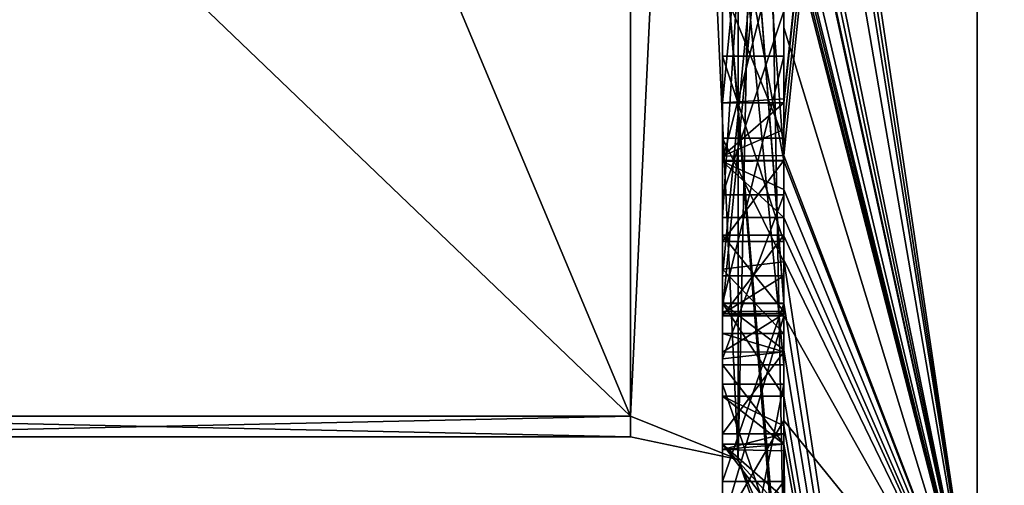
# Model space of a CAD drawing. Extents: x -23 to 470, y -2000 to 0.
# Tile 3 of 172: x -6.89 to -3.68, y -1989.76 to -1988.24. Entities that reach past the tile are written whole.
import ezdxf

# ---------------------------------------------------------------- set-up
doc = ezdxf.new("R2010")
doc.units = 0
doc.header["$LTSCALE"] = 64.024212
for name, color, linetype in [('1255', 7, 'CONTINUOUS'), ('1256', 7, 'CONTINUOUS'), ('1260', 7, 'CONTINUOUS'), ('1265', 7, 'CONTINUOUS'), ('1266', 7, 'CONTINUOUS'), ('1281', 7, 'CONTINUOUS'), ('1283', 7, 'CONTINUOUS'), ('1284', 7, 'CONTINUOUS'), ('1285', 7, 'CONTINUOUS'), ('1288', 7, 'CONTINUOUS'), ('1289', 7, 'CONTINUOUS'), ('1290', 7, 'CONTINUOUS'), ('1296', 7, 'CONTINUOUS'), ('1302', 7, 'CONTINUOUS'), ('1304', 7, 'CONTINUOUS'), ('1305', 7, 'CONTINUOUS'), ('1306', 7, 'CONTINUOUS'), ('1307', 7, 'CONTINUOUS'), ('1308', 7, 'CONTINUOUS'), ('1342', 7, 'CONTINUOUS'), ('1343', 7, 'CONTINUOUS'), ('1394', 7, 'CONTINUOUS'), ('1395', 7, 'CONTINUOUS'), ('1396', 7, 'CONTINUOUS'), ('1397', 7, 'CONTINUOUS'), ('1411', 7, 'CONTINUOUS'), ('1412', 7, 'CONTINUOUS'), ('1417', 7, 'CONTINUOUS'), ('1420', 7, 'CONTINUOUS'), ('1421', 7, 'CONTINUOUS'), ('1422', 7, 'CONTINUOUS'), ('1423', 7, 'CONTINUOUS'), ('1424', 7, 'CONTINUOUS'), ('1425', 7, 'CONTINUOUS'), ('1426', 7, 'CONTINUOUS'), ('1427', 7, 'CONTINUOUS'), ('1428', 7, 'CONTINUOUS'), ('1429', 7, 'CONTINUOUS'), ('1430', 7, 'CONTINUOUS'), ('1431', 7, 'CONTINUOUS'), ('1432', 7, 'CONTINUOUS'), ('1434', 7, 'CONTINUOUS'), ('1438', 7, 'CONTINUOUS')]:
    doc.layers.add(name, color=color, linetype=linetype)

msp = doc.modelspace()

# ---------------------------------------------------------------- linework, layer by layer
at = {"layer": '1255', "linetype": 'CONTINUOUS'}
for points in [[(-8.0232, -1982.093, 18.5815), (-4.9, -1989.5332, 31.4685), (-8.7857, -1985.8131, 25.025), (-8.0232, -1982.093, 18.5815)], [(-4.9, -1982.093, 18.5815), (-4.9, -1989.5332, 31.4685), (-8.0232, -1982.093, 18.5815), (-4.9, -1982.093, 18.5815)], [(-8.7857, -1985.8131, 25.025), (-4.9, -1989.5332, 31.4685), (-8.0232, -1989.5332, 31.4685), (-8.7857, -1985.8131, 25.025)]]:
    msp.add_3dface(points, dxfattribs=at)
at = {"layer": '1256', "linetype": 'CONTINUOUS'}
for points in [[(-8.0232, -1989.5332, 34.5315), (-4.9, -1982.093, 47.4185), (-8.7857, -1985.8131, 40.975), (-8.0232, -1989.5332, 34.5315)], [(-4.9, -1989.5332, 34.5315), (-4.9, -1982.093, 47.4185), (-8.0232, -1989.5332, 34.5315), (-4.9, -1989.5332, 34.5315)]]:
    msp.add_3dface(points, dxfattribs=at)
at = {"layer": '1260', "linetype": 'CONTINUOUS'}
for points in [[(-4.4, -1985.1824, 43.1674), (-4.4, -1982.471, 47.7638), (-4.4, -1990.0213, 34.6862), (-4.4, -1985.1824, 43.1674)], [(-4.4, -1987.9233, 27.5799), (-4.4, -1988.7004, 28.9259), (-4.4, -1982.471, 18.2362), (-4.4, -1987.9233, 27.5799)], [(-4.4, -1982.471, 18.2362), (-4.4, -1988.7004, 28.9259), (-4.4, -1990.0213, 31.3138), (-4.4, -1982.471, 18.2362)], [(-4.4, -1985.3536, 42.871), (-4.4, -1985.1824, 43.1674), (-4.4, -1990.0213, 34.6862), (-4.4, -1985.3536, 42.871)], [(-4.4, -1985.8936, 41.9356), (-4.4, -1985.3536, 42.871), (-4.4, -1990.0213, 34.6862), (-4.4, -1985.8936, 41.9356)], [(-4.4, -1988.8863, 23.248), (-4.4, -1986.5668, 25.2304), (-4.4, -1985.7982, 23.8992), (-4.4, -1988.8863, 23.248)], [(-4.4, -1986.0881, 41.5986), (-4.4, -1985.8936, 41.9356), (-4.4, -1990.0213, 34.6862), (-4.4, -1986.0881, 41.5986)], [(-4.4, -1988.6844, 43.0976), (-4.4, -1986.0881, 41.5986), (-4.4, -1986.8713, 40.8502), (-4.4, -1988.6844, 43.0976)], [(-4.4, -1986.608, 40.6982), (-4.4, -1986.0881, 41.5986), (-4.4, -1990.0213, 34.6862), (-4.4, -1986.608, 40.6982)], [(-4.4, -1987.9214, 44.2588), (-4.4, -1986.4607, 42.2163), (-4.4, -1988.4993, 43.3934), (-4.4, -1987.9214, 44.2588)], [(-4.4, -1989.158, 23.7344), (-4.4, -1986.5668, 25.2304), (-4.4, -1989.024, 23.4903), (-4.4, -1989.158, 23.7344)], [(-4.4, -1989.024, 23.4903), (-4.4, -1986.5668, 25.2304), (-4.4, -1988.8863, 23.248), (-4.4, -1989.024, 23.4903)], [(-4.4, -1987.2894, 39.5179), (-4.4, -1986.608, 40.6982), (-4.4, -1990.0213, 34.6862), (-4.4, -1987.2894, 39.5179)], [(-4.4, -1987.1201, 40.4194), (-4.4, -1988.6844, 43.0976), (-4.4, -1986.8713, 40.8502), (-4.4, -1987.1201, 40.4194)], [(-4.4, -1987.0044, 25.3804), (-4.4, -1989.0759, 24.1844), (-4.4, -1987.1278, 25.594), (-4.4, -1987.0044, 25.3804)], [(-4.4, -1988.9428, 42.0462), (-4.4, -1988.6844, 43.0976), (-4.4, -1987.1201, 40.4194), (-4.4, -1988.9428, 42.0462)], [(-4.4, -1989.1915, 41.6153), (-4.4, -1988.9428, 42.0462), (-4.4, -1987.1201, 40.4194), (-4.4, -1989.1915, 41.6153)], [(-4.4, -1987.1278, 25.594), (-4.4, -1989.0759, 24.1844), (-4.4, -1987.3925, 25.8869), (-4.4, -1987.1278, 25.594)], [(-4.4, -1987.5527, 39.67), (-4.4, -1987.2894, 39.5179), (-4.4, -1990.0213, 34.6862), (-4.4, -1987.5527, 39.67)], [(-4.4, -1987.2944, 40.1174), (-4.4, -1987.5527, 39.67), (-4.4, -1989.3659, 41.3134), (-4.4, -1987.2944, 40.1174)], [(-4.4, -1987.3925, 25.8869), (-4.4, -1989.0759, 24.1844), (-4.4, -1987.7428, 26.0171), (-4.4, -1987.3925, 25.8869)], [(-4.4, -1989.3659, 41.3134), (-4.4, -1987.5527, 39.67), (-4.4, -1990.0213, 34.6862), (-4.4, -1989.3659, 41.3134)], [(-4.4, -1987.6281, 23.1692), (-4.4, -1987.8058, 21.5795), (-4.4, -1988.2671, 22.2468), (-4.4, -1987.6281, 23.1692)], [(-4.4, -1988.7017, 22.9317), (-4.4, -1987.6281, 23.1692), (-4.4, -1988.2671, 22.2468), (-4.4, -1988.7017, 22.9317)], [(-4.4, -1987.7428, 26.0171), (-4.4, -1989.0759, 24.1844), (-4.4, -1988.1618, 25.9907), (-4.4, -1987.7428, 26.0171)], [(-4.4, -1988.2162, 43.8298), (-4.4, -1987.9214, 44.2588), (-4.4, -1988.4993, 43.3934), (-4.4, -1988.2162, 43.8298)], [(-4.4, -1990.2826, 26.2178), (-4.4, -1987.9233, 27.5799), (-4.4, -1989.9704, 25.4294), (-4.4, -1990.2826, 26.2178)], [(-4.4, -1989.9704, 25.4294), (-4.4, -1987.9233, 27.5799), (-4.4, -1989.3232, 25.7126), (-4.4, -1989.9704, 25.4294)], [(-4.4, -1989.3232, 25.7126), (-4.4, -1987.9233, 27.5799), (-4.4, -1988.8118, 26.1168), (-4.4, -1989.3232, 25.7126)], [(-4.4, -1988.8118, 26.1168), (-4.4, -1987.9233, 27.5799), (-4.4, -1988.2139, 26.3539), (-4.4, -1988.8118, 26.1168)], [(-4.4, -1988.1618, 25.9907), (-4.4, -1989.0759, 24.1844), (-4.4, -1988.6269, 25.7964), (-4.4, -1988.1618, 25.9907)], [(-4.4, -1988.3609, 27.7299), (-4.4, -1989.1656, 27.2653), (-4.4, -1988.9637, 28.7739), (-4.4, -1988.3609, 27.7299)], [(-4.4, -1988.6269, 25.7964), (-4.4, -1989.0759, 24.1844), (-4.4, -1989.0302, 25.491), (-4.4, -1988.6269, 25.7964)], [(-4.4, -1988.946, 42.648), (-4.4, -1988.6844, 43.0976), (-4.4, -1988.9428, 42.0462), (-4.4, -1988.946, 42.648)], [(-4.4, -1988.7004, 28.9259), (-4.4, -1988.9637, 28.7739), (-4.4, -1990.0213, 31.3138), (-4.4, -1988.7004, 28.9259)], [(-4.4, -1989.197, 42.193), (-4.4, -1988.946, 42.648), (-4.4, -1988.9428, 42.0462), (-4.4, -1989.197, 42.193)], [(-4.4, -1989.745, 28.2688), (-4.4, -1990.0083, 28.1168), (-4.4, -1988.9637, 28.7739), (-4.4, -1989.745, 28.2688)], [(-4.4, -1988.9637, 28.7739), (-4.4, -1990.0083, 28.1168), (-4.4, -1990.0213, 31.3138), (-4.4, -1988.9637, 28.7739)], [(-4.4, -1989.1656, 27.2653), (-4.4, -1989.745, 28.2688), (-4.4, -1988.9637, 28.7739), (-4.4, -1989.1656, 27.2653)], [(-4.4, -1989.0302, 25.491), (-4.4, -1989.0759, 24.1844), (-4.4, -1989.1992, 24.398), (-4.4, -1989.0302, 25.491)], [(-4.4, -1989.2635, 25.1422), (-4.4, -1989.0302, 25.491), (-4.4, -1989.1992, 24.398), (-4.4, -1989.2635, 25.1422)], [(-4.4, -1989.323, 24.7677), (-4.4, -1989.2635, 25.1422), (-4.4, -1989.1992, 24.398), (-4.4, -1989.323, 24.7677)], [(-4.4, -1989.5904, 25.2499), (-4.4, -1989.9704, 25.4294), (-4.4, -1989.3232, 25.7126), (-4.4, -1989.5904, 25.2499)], [(-4.4, -1989.6242, 40.8659), (-4.4, -1989.3659, 41.3134), (-4.4, -1990.0213, 34.6862), (-4.4, -1989.6242, 40.8659)], [(-4.4, -1989.4289, 27.1133), (-4.4, -1990.4027, 26.551), (-4.4, -1990.0083, 28.1168), (-4.4, -1989.4289, 27.1133)], [(-4.4, -1989.6461, 24.9493), (-4.4, -1989.9704, 25.4294), (-4.4, -1989.5904, 25.2499), (-4.4, -1989.6461, 24.9493)], [(-4.4, -1989.6238, 24.6543), (-4.4, -1989.9704, 25.4294), (-4.4, -1989.6461, 24.9493), (-4.4, -1989.6238, 24.6543)], [(-4.4, -1989.7984, 40.9665), (-4.4, -1989.6242, 40.8659), (-4.4, -1990.0213, 34.6862), (-4.4, -1989.7984, 40.9665)]]:
    msp.add_3dface(points, dxfattribs=at)
at = {"layer": '1265', "linetype": 'CONTINUOUS'}
for points in [[(-2.1949, -1989.7843, 20.079), (-3.7698, -1982.5797, 14.6754), (-2.1949, -1978.793, 12.0934), (-2.1949, -1989.7843, 20.079)], [(-3.7698, -1990.3246, 22.4203), (-4.3341, -1986.5125, 19.1364), (-3.7698, -1982.5797, 14.6754), (-3.7698, -1990.3246, 22.4203)], [(-3.7698, -1990.3246, 22.4203), (-3.7698, -1982.5797, 14.6754), (-2.1949, -1989.7843, 20.079), (-3.7698, -1990.3246, 22.4203)], [(-4.3429, -1986.5961, 19.2811), (-4.3341, -1986.5125, 19.1364), (-3.7698, -1990.3246, 22.4203), (-4.3429, -1986.5961, 19.2811)], [(-4.3508, -1986.6805, 19.4273), (-4.3429, -1986.5961, 19.2811), (-3.7698, -1990.3246, 22.4203), (-4.3508, -1986.6805, 19.4273)], [(-4.4, -1986.6649, 20.1473), (-4.3508, -1986.6805, 19.4273), (-3.7698, -1990.3246, 22.4203), (-4.4, -1986.6649, 20.1473)], [(-4.3867, -1987.2981, 20.4971), (-4.4, -1986.6649, 20.1473), (-3.7698, -1990.3246, 22.4203), (-4.3867, -1987.2981, 20.4971)], [(-4.3893, -1987.3819, 20.6423), (-4.3867, -1987.2981, 20.4971), (-3.7698, -1990.3246, 22.4203), (-4.3893, -1987.3819, 20.6423)], [(-4.3915, -1987.4661, 20.788), (-4.3893, -1987.3819, 20.6423), (-3.7698, -1990.3246, 22.4203), (-4.3915, -1987.4661, 20.788)], [(-4.4, -1987.4432, 21.0939), (-4.3915, -1987.4661, 20.788), (-3.7698, -1990.3246, 22.4203), (-4.4, -1987.4432, 21.0939)], [(-4.3958, -1987.6968, 21.1876), (-4.4, -1987.4432, 21.0939), (-3.7698, -1990.3246, 22.4203), (-4.3958, -1987.6968, 21.1876)], [(-4.3969, -1987.787, 21.344), (-4.3958, -1987.6968, 21.1876), (-3.7698, -1990.3246, 22.4203), (-4.3969, -1987.787, 21.344)], [(-4.4, -1988.2671, 22.2468), (-4.4, -1987.8058, 21.5795), (-3.7698, -1990.3246, 22.4203), (-4.4, -1988.2671, 22.2468)], [(-4.4, -1987.8058, 21.5795), (-4.3995, -1987.8416, 21.54), (-3.7698, -1990.3246, 22.4203), (-4.4, -1987.8058, 21.5795)], [(-4.3978, -1987.8775, 21.5006), (-4.3969, -1987.787, 21.344), (-3.7698, -1990.3246, 22.4203), (-4.3978, -1987.8775, 21.5006)], [(-4.3995, -1987.8416, 21.54), (-4.3978, -1987.8775, 21.5006), (-3.7698, -1990.3246, 22.4203), (-4.3995, -1987.8416, 21.54)], [(-4.4, -1988.7017, 22.9317), (-4.4, -1988.2671, 22.2468), (-3.7698, -1990.3246, 22.4203), (-4.4, -1988.7017, 22.9317)], [(-4.4, -1988.7949, 23.0897), (-4.4, -1988.7017, 22.9317), (-3.7698, -1990.3246, 22.4203), (-4.4, -1988.7949, 23.0897)], [(-4.4, -1988.8863, 23.248), (-4.4, -1988.7949, 23.0897), (-3.7698, -1990.3246, 22.4203), (-4.4, -1988.8863, 23.248)], [(-4.4, -1989.024, 23.4903), (-4.4, -1988.8863, 23.248), (-3.7698, -1990.3246, 22.4203), (-4.4, -1989.024, 23.4903)], [(-4.4, -1989.158, 23.7344), (-4.4, -1989.024, 23.4903), (-4.4, -1989.1649, 23.7304), (-4.4, -1989.158, 23.7344)], [(-4.4, -1989.1649, 23.7304), (-4.4, -1989.024, 23.4903), (-3.7698, -1993.1594, 33), (-4.4, -1989.1649, 23.7304)], [(-3.7698, -1993.1594, 33), (-4.4, -1989.024, 23.4903), (-3.7698, -1990.3246, 22.4203), (-3.7698, -1993.1594, 33)], [(-4.3999, -1989.3164, 23.9929), (-4.4, -1989.1649, 23.7304), (-3.7698, -1993.1594, 33), (-4.3999, -1989.3164, 23.9929)], [(-4.3998, -1989.4678, 24.2552), (-4.3999, -1989.3164, 23.9929), (-3.7698, -1993.1594, 33), (-4.3998, -1989.4678, 24.2552)], [(-4.3998, -1989.5639, 24.4538), (-4.3998, -1989.4678, 24.2552), (-3.7698, -1993.1594, 33), (-4.3998, -1989.5639, 24.4538)], [(-4.4, -1989.6238, 24.6543), (-4.3998, -1989.5639, 24.4538), (-3.7698, -1993.1594, 33), (-4.4, -1989.6238, 24.6543)], [(-4.4, -1989.9704, 25.4294), (-4.4, -1989.6238, 24.6543), (-4.3852, -1990.5214, 26.0799), (-4.4, -1989.9704, 25.4294)], [(-4.3852, -1990.5214, 26.0799), (-4.4, -1989.6238, 24.6543), (-3.7698, -1993.1594, 33), (-4.3852, -1990.5214, 26.0799)]]:
    msp.add_3dface(points, dxfattribs=at)
at = {"layer": '1266', "linetype": 'CONTINUOUS'}
for points in [[(-2.1949, -1978.793, 53.9066), (-3.7698, -1982.5797, 51.3246), (-2.1949, -1989.7843, 45.921), (-2.1949, -1978.793, 53.9066)], [(-4.4, -1988.2162, 43.8298), (-4.4, -1988.4993, 43.3934), (-3.7698, -1982.5797, 51.3246), (-4.4, -1988.2162, 43.8298)], [(-3.7698, -1982.5797, 51.3246), (-4.4, -1988.6844, 43.0976), (-3.7698, -1990.3246, 43.5797), (-3.7698, -1982.5797, 51.3246)], [(-4.4, -1988.6844, 43.0976), (-3.7698, -1982.5797, 51.3246), (-4.4, -1988.599, 43.2496), (-4.4, -1988.6844, 43.0976)], [(-4.4, -1988.599, 43.2496), (-3.7698, -1982.5797, 51.3246), (-4.4, -1988.5119, 43.4006), (-4.4, -1988.599, 43.2496)], [(-4.4, -1988.5119, 43.4006), (-3.7698, -1982.5797, 51.3246), (-4.4, -1988.4993, 43.3934), (-4.4, -1988.5119, 43.4006)], [(-3.7698, -1982.5797, 51.3246), (-3.7698, -1990.3246, 43.5797), (-2.1949, -1989.7843, 45.921), (-3.7698, -1982.5797, 51.3246)], [(-4.4, -1988.6844, 43.0976), (-4.4, -1988.946, 42.648), (-3.7698, -1990.3246, 43.5797), (-4.4, -1988.6844, 43.0976)], [(-3.7698, -1990.3246, 43.5797), (-4.4, -1988.946, 42.648), (-4.4, -1989.2061, 42.1982), (-3.7698, -1990.3246, 43.5797)], [(-4.4, -1989.2061, 42.1982), (-4.4, -1988.946, 42.648), (-4.4, -1989.197, 42.193), (-4.4, -1989.2061, 42.1982)], [(-4.3996, -1989.5472, 41.6073), (-3.7698, -1990.3246, 43.5797), (-4.4, -1989.2061, 42.1982), (-4.3996, -1989.5472, 41.6073)], [(-4.3979, -1989.8875, 41.0179), (-3.7698, -1990.3246, 43.5797), (-4.3996, -1989.5472, 41.6073), (-4.3979, -1989.8875, 41.0179)]]:
    msp.add_3dface(points, dxfattribs=at)
at = {"layer": '1281', "linetype": 'CONTINUOUS'}
for points in [[(-4.6, -1988.5119, 43.4006), (-4.6, -1986.4607, 42.2163), (-4.6, -1986.0881, 41.5986), (-4.6, -1988.5119, 43.4006)], [(-4.6, -1988.6862, 43.0986), (-4.6, -1988.5119, 43.4006), (-4.6, -1986.0881, 41.5986), (-4.6, -1988.6862, 43.0986)], [(-4.6, -1987.1201, 40.4194), (-4.6, -1987.2944, 40.1174), (-4.6, -1989.1915, 41.6153), (-4.6, -1987.1201, 40.4194)], [(-4.6, -1987.2944, 40.1174), (-4.6, -1989.3659, 41.3134), (-4.6, -1989.1915, 41.6153), (-4.6, -1987.2944, 40.1174)], [(-4.6, -1989.2061, 42.1982), (-4.6, -1988.9428, 42.0462), (-4.6, -1989.1915, 41.6153), (-4.6, -1989.2061, 42.1982)], [(-4.6, -1989.3659, 41.3134), (-4.6, -1989.2061, 42.1982), (-4.6, -1989.1915, 41.6153), (-4.6, -1989.3659, 41.3134)], [(-4.6, -1989.8875, 41.0179), (-4.6, -1989.2061, 42.1982), (-4.6, -1989.6242, 40.8659), (-4.6, -1989.8875, 41.0179)], [(-4.6, -1989.6242, 40.8659), (-4.6, -1989.2061, 42.1982), (-4.6, -1989.3659, 41.3134), (-4.6, -1989.6242, 40.8659)]]:
    msp.add_3dface(points, dxfattribs=at)
at = {"layer": '1283', "linetype": 'CONTINUOUS'}
for points in [[(-4.4, -1989.1915, 41.6153), (-4.4, -1987.1201, 40.4194), (-4.6, -1989.1915, 41.6153), (-4.4, -1989.1915, 41.6153)], [(-4.4, -1987.1201, 40.4194), (-4.6, -1987.1201, 40.4194), (-4.6, -1989.1915, 41.6153), (-4.4, -1987.1201, 40.4194)]]:
    msp.add_3dface(points, dxfattribs=at)
at = {"layer": '1284', "linetype": 'CONTINUOUS'}
for points in [[(-4.4, -1988.9428, 42.0462), (-4.4, -1989.1915, 41.6153), (-4.6, -1988.9428, 42.0462), (-4.4, -1988.9428, 42.0462)], [(-4.6, -1988.9428, 42.0462), (-4.4, -1989.1915, 41.6153), (-4.6, -1989.1915, 41.6153), (-4.6, -1988.9428, 42.0462)]]:
    msp.add_3dface(points, dxfattribs=at)
at = {"layer": '1285', "linetype": 'CONTINUOUS'}
for points in [[(-4.4, -1989.197, 42.193), (-4.4, -1988.9428, 42.0462), (-4.6, -1989.2061, 42.1982), (-4.4, -1989.197, 42.193)], [(-4.4, -1988.9428, 42.0462), (-4.6, -1988.9428, 42.0462), (-4.6, -1989.2061, 42.1982), (-4.4, -1988.9428, 42.0462)], [(-4.4, -1989.2061, 42.1982), (-4.4, -1989.197, 42.193), (-4.6, -1989.2061, 42.1982), (-4.4, -1989.2061, 42.1982)]]:
    msp.add_3dface(points, dxfattribs=at)
at = {"layer": '1288', "linetype": 'CONTINUOUS'}
for points in [[(-4.4, -1988.4993, 43.3934), (-4.4, -1986.4607, 42.2163), (-4.6, -1988.5119, 43.4006), (-4.4, -1988.4993, 43.3934)], [(-4.4, -1986.4607, 42.2163), (-4.6, -1986.4607, 42.2163), (-4.6, -1988.5119, 43.4006), (-4.4, -1986.4607, 42.2163)], [(-4.4, -1988.5119, 43.4006), (-4.4, -1988.4993, 43.3934), (-4.6, -1988.5119, 43.4006), (-4.4, -1988.5119, 43.4006)]]:
    msp.add_3dface(points, dxfattribs=at)
at = {"layer": '1289', "linetype": 'CONTINUOUS'}
for points in [[(-4.4, -1988.599, 43.2496), (-4.4, -1988.5119, 43.4006), (-4.6, -1988.6862, 43.0986), (-4.4, -1988.599, 43.2496)], [(-4.4, -1988.5119, 43.4006), (-4.6, -1988.5119, 43.4006), (-4.6, -1988.6862, 43.0986), (-4.4, -1988.5119, 43.4006)], [(-4.4, -1988.6844, 43.0976), (-4.4, -1988.599, 43.2496), (-4.6, -1988.6862, 43.0986), (-4.4, -1988.6844, 43.0976)]]:
    msp.add_3dface(points, dxfattribs=at)
at = {"layer": '1290', "linetype": 'CONTINUOUS'}
for points in [[(-4.4, -1986.0881, 41.5986), (-4.4, -1988.6844, 43.0976), (-4.6, -1986.0881, 41.5986), (-4.4, -1986.0881, 41.5986)], [(-4.4, -1988.6844, 43.0976), (-4.6, -1988.6862, 43.0986), (-4.6, -1986.0881, 41.5986), (-4.4, -1988.6844, 43.0976)]]:
    msp.add_3dface(points, dxfattribs=at)
at = {"layer": '1296', "linetype": 'CONTINUOUS'}
for points in [[(-4.6, -1988.8863, 23.248), (-4.6, -1985.7982, 23.8992), (-4.6, -1988.7035, 22.9313), (-4.6, -1988.8863, 23.248)], [(-4.6, -1988.7035, 22.9313), (-4.6, -1985.7982, 23.8992), (-4.6, -1987.6281, 23.1692), (-4.6, -1988.7035, 22.9313)], [(-4.6, -1986.5668, 25.2304), (-4.6, -1989.1649, 23.7304), (-4.6, -1989.0759, 24.1844), (-4.6, -1986.5668, 25.2304)], [(-4.6, -1986.5668, 25.2304), (-4.6, -1989.0759, 24.1844), (-4.6, -1987.0044, 25.3804), (-4.6, -1986.5668, 25.2304)], [(-4.6, -1988.1869, 26.3601), (-4.6, -1987.6825, 26.3581), (-4.6, -1989.346, 25.6874), (-4.6, -1988.1869, 26.3601)], [(-4.6, -1989.346, 25.6874), (-4.6, -1987.6825, 26.3581), (-4.6, -1989.5904, 25.2499), (-4.6, -1989.346, 25.6874)], [(-4.6, -1989.5904, 25.2499), (-4.6, -1987.6825, 26.3581), (-4.6, -1988.6269, 25.7964), (-4.6, -1989.5904, 25.2499)], [(-4.6, -1988.6269, 25.7964), (-4.6, -1987.6825, 26.3581), (-4.6, -1988.1316, 25.9982), (-4.6, -1988.6269, 25.7964)], [(-4.6, -1987.9233, 27.5799), (-4.6, -1990.5214, 26.0799), (-4.6, -1990.4324, 26.5339), (-4.6, -1987.9233, 27.5799)], [(-4.6, -1988.7004, 28.9259), (-4.6, -1987.9233, 27.5799), (-4.6, -1988.9637, 28.7739), (-4.6, -1988.7004, 28.9259)], [(-4.6, -1988.9637, 28.7739), (-4.6, -1987.9233, 27.5799), (-4.6, -1988.3609, 27.7299), (-4.6, -1988.9637, 28.7739)], [(-4.6, -1988.3609, 27.7299), (-4.6, -1987.9233, 27.5799), (-4.6, -1989.1656, 27.2653), (-4.6, -1988.3609, 27.7299)], [(-4.6, -1989.1656, 27.2653), (-4.6, -1987.9233, 27.5799), (-4.6, -1989.4289, 27.1133), (-4.6, -1989.1656, 27.2653)], [(-4.6, -1989.4289, 27.1133), (-4.6, -1987.9233, 27.5799), (-4.6, -1990.4324, 26.5339), (-4.6, -1989.4289, 27.1133)], [(-4.6, -1988.8118, 26.1168), (-4.6, -1988.1869, 26.3601), (-4.6, -1989.346, 25.6874), (-4.6, -1988.8118, 26.1168)], [(-4.6, -1989.0535, 25.4671), (-4.6, -1989.5904, 25.2499), (-4.6, -1988.6269, 25.7964), (-4.6, -1989.0535, 25.4671)], [(-4.6, -1989.2635, 25.1422), (-4.6, -1989.5904, 25.2499), (-4.6, -1989.0535, 25.4671), (-4.6, -1989.2635, 25.1422)], [(-4.6, -1989.1649, 23.7304), (-4.6, -1989.4678, 24.2552), (-4.6, -1989.0759, 24.1844), (-4.6, -1989.1649, 23.7304)], [(-4.6, -1989.0759, 24.1844), (-4.6, -1989.4678, 24.2552), (-4.6, -1989.1992, 24.398), (-4.6, -1989.0759, 24.1844)], [(-4.6, -1989.745, 28.2688), (-4.6, -1989.1656, 27.2653), (-4.6, -1990.0083, 28.1168), (-4.6, -1989.745, 28.2688)], [(-4.6, -1990.0083, 28.1168), (-4.6, -1989.1656, 27.2653), (-4.6, -1989.4289, 27.1133), (-4.6, -1990.0083, 28.1168)], [(-4.6, -1989.1992, 24.398), (-4.6, -1989.4678, 24.2552), (-4.6, -1989.324, 24.7761), (-4.6, -1989.1992, 24.398)], [(-4.6, -1989.6412, 24.7568), (-4.6, -1989.5904, 25.2499), (-4.6, -1989.2635, 25.1422), (-4.6, -1989.6412, 24.7568)], [(-4.6, -1989.324, 24.7761), (-4.6, -1989.6412, 24.7568), (-4.6, -1989.2635, 25.1422), (-4.6, -1989.324, 24.7761)], [(-4.6, -1989.4678, 24.2552), (-4.6, -1989.6412, 24.7568), (-4.6, -1989.324, 24.7761), (-4.6, -1989.4678, 24.2552)]]:
    msp.add_3dface(points, dxfattribs=at)
at = {"layer": '1302', "linetype": 'CONTINUOUS'}
for points in [[(-4.4, -1988.8863, 23.248), (-4.4, -1985.7982, 23.8992), (-4.6, -1988.8863, 23.248), (-4.4, -1988.8863, 23.248)], [(-4.4, -1985.7982, 23.8992), (-4.6, -1985.7982, 23.8992), (-4.6, -1988.8863, 23.248), (-4.4, -1985.7982, 23.8992)]]:
    msp.add_3dface(points, dxfattribs=at)
at = {"layer": '1304', "linetype": 'CONTINUOUS'}
for points in [[(-4.4, -1988.2139, 26.3539), (-4.6, -1988.1869, 26.3601), (-4.6, -1988.8118, 26.1168), (-4.4, -1988.2139, 26.3539)], [(-4.4, -1988.8118, 26.1168), (-4.4, -1988.2139, 26.3539), (-4.6, -1988.8118, 26.1168), (-4.4, -1988.8118, 26.1168)]]:
    msp.add_3dface(points, dxfattribs=at)
at = {"layer": '1305', "linetype": 'CONTINUOUS'}
for points in [[(-4.4, -1989.3232, 25.7126), (-4.4, -1988.8118, 26.1168), (-4.6, -1989.346, 25.6874), (-4.4, -1989.3232, 25.7126)], [(-4.4, -1988.8118, 26.1168), (-4.6, -1988.8118, 26.1168), (-4.6, -1989.346, 25.6874), (-4.4, -1988.8118, 26.1168)], [(-4.4, -1989.5904, 25.2499), (-4.4, -1989.3232, 25.7126), (-4.6, -1989.5904, 25.2499), (-4.4, -1989.5904, 25.2499)], [(-4.4, -1989.3232, 25.7126), (-4.6, -1989.346, 25.6874), (-4.6, -1989.5904, 25.2499), (-4.4, -1989.3232, 25.7126)]]:
    msp.add_3dface(points, dxfattribs=at)
at = {"layer": '1306', "linetype": 'CONTINUOUS'}
for points in [[(-4.3998, -1989.5639, 24.4538), (-4.4, -1989.6238, 24.6543), (-4.6, -1989.4678, 24.2552), (-4.3998, -1989.5639, 24.4538)], [(-4.4, -1989.6238, 24.6543), (-4.6, -1989.6412, 24.7568), (-4.6, -1989.4678, 24.2552), (-4.4, -1989.6238, 24.6543)], [(-4.3998, -1989.4678, 24.2552), (-4.3998, -1989.5639, 24.4538), (-4.6, -1989.4678, 24.2552), (-4.3998, -1989.4678, 24.2552)], [(-4.4, -1989.6461, 24.9493), (-4.4, -1989.5904, 25.2499), (-4.6, -1989.6412, 24.7568), (-4.4, -1989.6461, 24.9493)], [(-4.4, -1989.5904, 25.2499), (-4.6, -1989.5904, 25.2499), (-4.6, -1989.6412, 24.7568), (-4.4, -1989.5904, 25.2499)], [(-4.4, -1989.6238, 24.6543), (-4.4, -1989.6461, 24.9493), (-4.6, -1989.6412, 24.7568), (-4.4, -1989.6238, 24.6543)]]:
    msp.add_3dface(points, dxfattribs=at)
at = {"layer": '1307', "linetype": 'CONTINUOUS'}
for points in [[(-4.4, -1989.1649, 23.7304), (-4.3999, -1989.3164, 23.9929), (-4.6, -1989.1649, 23.7304), (-4.4, -1989.1649, 23.7304)], [(-4.3999, -1989.3164, 23.9929), (-4.3998, -1989.4678, 24.2552), (-4.6, -1989.1649, 23.7304), (-4.3999, -1989.3164, 23.9929)], [(-4.6, -1989.1649, 23.7304), (-4.3998, -1989.4678, 24.2552), (-4.6, -1989.4678, 24.2552), (-4.6, -1989.1649, 23.7304)]]:
    msp.add_3dface(points, dxfattribs=at)
at = {"layer": '1308', "linetype": 'CONTINUOUS'}
for points in [[(-4.4, -1986.5668, 25.2304), (-4.4, -1989.158, 23.7344), (-4.6, -1986.5668, 25.2304), (-4.4, -1986.5668, 25.2304)], [(-4.4, -1989.158, 23.7344), (-4.4, -1989.1649, 23.7304), (-4.6, -1986.5668, 25.2304), (-4.4, -1989.158, 23.7344)], [(-4.4, -1989.1649, 23.7304), (-4.6, -1989.1649, 23.7304), (-4.6, -1986.5668, 25.2304), (-4.4, -1989.1649, 23.7304)]]:
    msp.add_3dface(points, dxfattribs=at)
at = {"layer": '1342', "linetype": 'CONTINUOUS'}
for points in [[(-4.9, -1989.5332, 31.4685), (-4.9, -1982.093, 18.5815), (-4.549, -1982.2017, 18.482), (-4.9, -1989.5332, 31.4685)], [(-4.549, -1989.6738, 31.4241), (-4.9, -1989.5332, 31.4685), (-4.549, -1982.2017, 18.482), (-4.549, -1989.6738, 31.4241)], [(-4.4, -1982.471, 18.2362), (-4.549, -1989.6738, 31.4241), (-4.549, -1982.2017, 18.482), (-4.4, -1982.471, 18.2362)], [(-4.4, -1982.471, 18.2362), (-4.4, -1990.0213, 31.3138), (-4.549, -1989.6738, 31.4241), (-4.4, -1982.471, 18.2362)]]:
    msp.add_3dface(points, dxfattribs=at)
at = {"layer": '1343', "linetype": 'CONTINUOUS'}
for points in [[(-4.9, -1982.093, 47.4185), (-4.9, -1989.5332, 34.5315), (-4.549, -1989.6738, 34.5759), (-4.9, -1982.093, 47.4185)], [(-4.549, -1982.2017, 47.518), (-4.9, -1982.093, 47.4185), (-4.549, -1989.6738, 34.5759), (-4.549, -1982.2017, 47.518)], [(-4.4, -1990.0213, 34.6862), (-4.4, -1982.471, 47.7638), (-4.549, -1982.2017, 47.518), (-4.4, -1990.0213, 34.6862)], [(-4.4, -1990.0213, 34.6862), (-4.549, -1982.2017, 47.518), (-4.549, -1989.6738, 34.5759), (-4.4, -1990.0213, 34.6862)]]:
    msp.add_3dface(points, dxfattribs=at)
at = {"layer": '1394', "linetype": 'CONTINUOUS'}
for points in [[(-4.4, -1987.2944, 40.1174), (-4.4, -1989.3659, 41.3134), (-4.6, -1987.2944, 40.1174), (-4.4, -1987.2944, 40.1174)], [(-4.4, -1989.3659, 41.3134), (-4.6, -1989.3659, 41.3134), (-4.6, -1987.2944, 40.1174), (-4.4, -1989.3659, 41.3134)]]:
    msp.add_3dface(points, dxfattribs=at)
at = {"layer": '1395', "linetype": 'CONTINUOUS'}
for points in [[(-4.4, -1989.3659, 41.3134), (-4.4, -1989.6242, 40.8659), (-4.6, -1989.3659, 41.3134), (-4.4, -1989.3659, 41.3134)], [(-4.4, -1989.6242, 40.8659), (-4.6, -1989.6242, 40.8659), (-4.6, -1989.3659, 41.3134), (-4.4, -1989.6242, 40.8659)]]:
    msp.add_3dface(points, dxfattribs=at)
at = {"layer": '1396', "linetype": 'CONTINUOUS'}
for points in [[(-4.4, -1989.6242, 40.8659), (-4.4, -1989.7984, 40.9665), (-4.6, -1989.6242, 40.8659), (-4.4, -1989.6242, 40.8659)], [(-4.4, -1989.7984, 40.9665), (-4.3995, -1989.843, 40.9922), (-4.6, -1989.6242, 40.8659), (-4.4, -1989.7984, 40.9665)], [(-4.3995, -1989.843, 40.9922), (-4.3979, -1989.8875, 41.0179), (-4.6, -1989.6242, 40.8659), (-4.3995, -1989.843, 40.9922)], [(-4.3979, -1989.8875, 41.0179), (-4.6, -1989.8875, 41.0179), (-4.6, -1989.6242, 40.8659), (-4.3979, -1989.8875, 41.0179)]]:
    msp.add_3dface(points, dxfattribs=at)
at = {"layer": '1397', "linetype": 'CONTINUOUS'}
for points in [[(-4.3996, -1989.5472, 41.6073), (-4.4, -1989.2061, 42.1982), (-4.6, -1989.8875, 41.0179), (-4.3996, -1989.5472, 41.6073)], [(-4.4, -1989.2061, 42.1982), (-4.6, -1989.2061, 42.1982), (-4.6, -1989.8875, 41.0179), (-4.4, -1989.2061, 42.1982)], [(-4.3979, -1989.8875, 41.0179), (-4.3996, -1989.5472, 41.6073), (-4.6, -1989.8875, 41.0179), (-4.3979, -1989.8875, 41.0179)]]:
    msp.add_3dface(points, dxfattribs=at)
at = {"layer": '1411', "linetype": 'CONTINUOUS'}
for points in [[(-4.4, -1987.6281, 23.1692), (-4.4, -1988.7017, 22.9317), (-4.6, -1987.6281, 23.1692), (-4.4, -1987.6281, 23.1692)], [(-4.4, -1988.7017, 22.9317), (-4.6, -1988.7035, 22.9313), (-4.6, -1987.6281, 23.1692), (-4.4, -1988.7017, 22.9317)]]:
    msp.add_3dface(points, dxfattribs=at)
at = {"layer": '1412', "linetype": 'CONTINUOUS'}
for points in [[(-4.4, -1988.7017, 22.9317), (-4.4, -1988.7949, 23.0897), (-4.6, -1988.7035, 22.9313), (-4.4, -1988.7017, 22.9317)], [(-4.4, -1988.7949, 23.0897), (-4.4, -1988.8863, 23.248), (-4.6, -1988.7035, 22.9313), (-4.4, -1988.7949, 23.0897)], [(-4.4, -1988.8863, 23.248), (-4.6, -1988.8863, 23.248), (-4.6, -1988.7035, 22.9313), (-4.4, -1988.8863, 23.248)]]:
    msp.add_3dface(points, dxfattribs=at)
at = {"layer": '1417', "linetype": 'CONTINUOUS'}
for points in [[(-4.4, -1989.0759, 24.1844), (-4.4, -1987.0044, 25.3804), (-4.6, -1989.0759, 24.1844), (-4.4, -1989.0759, 24.1844)], [(-4.6, -1989.0759, 24.1844), (-4.4, -1987.0044, 25.3804), (-4.6, -1987.0044, 25.3804), (-4.6, -1989.0759, 24.1844)]]:
    msp.add_3dface(points, dxfattribs=at)
at = {"layer": '1420', "linetype": 'CONTINUOUS'}
for points in [[(-4.4, -1988.1618, 25.9907), (-4.4, -1988.6269, 25.7964), (-4.6, -1988.1316, 25.9982), (-4.4, -1988.1618, 25.9907)], [(-4.4, -1988.6269, 25.7964), (-4.6, -1988.6269, 25.7964), (-4.6, -1988.1316, 25.9982), (-4.4, -1988.6269, 25.7964)]]:
    msp.add_3dface(points, dxfattribs=at)
at = {"layer": '1421', "linetype": 'CONTINUOUS'}
for points in [[(-4.4, -1988.6269, 25.7964), (-4.4, -1989.0302, 25.491), (-4.6, -1988.6269, 25.7964), (-4.4, -1988.6269, 25.7964)], [(-4.4, -1989.0302, 25.491), (-4.6, -1989.0535, 25.4671), (-4.6, -1988.6269, 25.7964), (-4.4, -1989.0302, 25.491)], [(-4.4, -1989.0302, 25.491), (-4.4, -1989.2635, 25.1422), (-4.6, -1989.0535, 25.4671), (-4.4, -1989.0302, 25.491)], [(-4.4, -1989.2635, 25.1422), (-4.6, -1989.2635, 25.1422), (-4.6, -1989.0535, 25.4671), (-4.4, -1989.2635, 25.1422)]]:
    msp.add_3dface(points, dxfattribs=at)
at = {"layer": '1422', "linetype": 'CONTINUOUS'}
for points in [[(-4.4, -1989.323, 24.7677), (-4.4, -1989.1992, 24.398), (-4.6, -1989.324, 24.7761), (-4.4, -1989.323, 24.7677)], [(-4.4, -1989.1992, 24.398), (-4.6, -1989.1992, 24.398), (-4.6, -1989.324, 24.7761), (-4.4, -1989.1992, 24.398)], [(-4.4, -1989.2635, 25.1422), (-4.4, -1989.323, 24.7677), (-4.6, -1989.2635, 25.1422), (-4.4, -1989.2635, 25.1422)], [(-4.4, -1989.323, 24.7677), (-4.6, -1989.324, 24.7761), (-4.6, -1989.2635, 25.1422), (-4.4, -1989.323, 24.7677)]]:
    msp.add_3dface(points, dxfattribs=at)
at = {"layer": '1423', "linetype": 'CONTINUOUS'}
for points in [[(-4.4, -1989.1992, 24.398), (-4.4, -1989.0759, 24.1844), (-4.6, -1989.1992, 24.398), (-4.4, -1989.1992, 24.398)], [(-4.4, -1989.0759, 24.1844), (-4.6, -1989.0759, 24.1844), (-4.6, -1989.1992, 24.398), (-4.4, -1989.0759, 24.1844)]]:
    msp.add_3dface(points, dxfattribs=at)
at = {"layer": '1424', "linetype": 'CONTINUOUS'}
for points in [[(-4.4, -1990.4027, 26.551), (-4.4, -1989.4289, 27.1133), (-4.6, -1990.4324, 26.5339), (-4.4, -1990.4027, 26.551)], [(-4.4, -1989.4289, 27.1133), (-4.6, -1989.4289, 27.1133), (-4.6, -1990.4324, 26.5339), (-4.4, -1989.4289, 27.1133)]]:
    msp.add_3dface(points, dxfattribs=at)
at = {"layer": '1425', "linetype": 'CONTINUOUS'}
for points in [[(-4.4, -1989.4289, 27.1133), (-4.4, -1990.0083, 28.1168), (-4.6, -1989.4289, 27.1133), (-4.4, -1989.4289, 27.1133)], [(-4.4, -1990.0083, 28.1168), (-4.6, -1990.0083, 28.1168), (-4.6, -1989.4289, 27.1133), (-4.4, -1990.0083, 28.1168)]]:
    msp.add_3dface(points, dxfattribs=at)
at = {"layer": '1426', "linetype": 'CONTINUOUS'}
for points in [[(-4.4, -1990.0083, 28.1168), (-4.4, -1989.745, 28.2688), (-4.6, -1990.0083, 28.1168), (-4.4, -1990.0083, 28.1168)], [(-4.4, -1989.745, 28.2688), (-4.6, -1989.745, 28.2688), (-4.6, -1990.0083, 28.1168), (-4.4, -1989.745, 28.2688)]]:
    msp.add_3dface(points, dxfattribs=at)
at = {"layer": '1427', "linetype": 'CONTINUOUS'}
for points in [[(-4.4, -1989.745, 28.2688), (-4.4, -1989.1656, 27.2653), (-4.6, -1989.745, 28.2688), (-4.4, -1989.745, 28.2688)], [(-4.4, -1989.1656, 27.2653), (-4.6, -1989.1656, 27.2653), (-4.6, -1989.745, 28.2688), (-4.4, -1989.1656, 27.2653)]]:
    msp.add_3dface(points, dxfattribs=at)
at = {"layer": '1428', "linetype": 'CONTINUOUS'}
for points in [[(-4.4, -1989.1656, 27.2653), (-4.4, -1988.3609, 27.7299), (-4.6, -1989.1656, 27.2653), (-4.4, -1989.1656, 27.2653)], [(-4.4, -1988.3609, 27.7299), (-4.6, -1988.3609, 27.7299), (-4.6, -1989.1656, 27.2653), (-4.4, -1988.3609, 27.7299)]]:
    msp.add_3dface(points, dxfattribs=at)
at = {"layer": '1429', "linetype": 'CONTINUOUS'}
for points in [[(-4.4, -1988.3609, 27.7299), (-4.4, -1988.9637, 28.7739), (-4.6, -1988.3609, 27.7299), (-4.4, -1988.3609, 27.7299)], [(-4.4, -1988.9637, 28.7739), (-4.6, -1988.9637, 28.7739), (-4.6, -1988.3609, 27.7299), (-4.4, -1988.9637, 28.7739)]]:
    msp.add_3dface(points, dxfattribs=at)
at = {"layer": '1430', "linetype": 'CONTINUOUS'}
for points in [[(-4.4, -1988.9637, 28.7739), (-4.4, -1988.7004, 28.9259), (-4.6, -1988.9637, 28.7739), (-4.4, -1988.9637, 28.7739)], [(-4.4, -1988.7004, 28.9259), (-4.6, -1988.7004, 28.9259), (-4.6, -1988.9637, 28.7739), (-4.4, -1988.7004, 28.9259)]]:
    msp.add_3dface(points, dxfattribs=at)
at = {"layer": '1431', "linetype": 'CONTINUOUS'}
for points in [[(-4.4, -1988.7004, 28.9259), (-4.4, -1987.9233, 27.5799), (-4.6, -1988.7004, 28.9259), (-4.4, -1988.7004, 28.9259)], [(-4.4, -1987.9233, 27.5799), (-4.6, -1987.9233, 27.5799), (-4.6, -1988.7004, 28.9259), (-4.4, -1987.9233, 27.5799)]]:
    msp.add_3dface(points, dxfattribs=at)
at = {"layer": '1432', "linetype": 'CONTINUOUS'}
for points in [[(-4.4, -1987.9233, 27.5799), (-4.4, -1990.2826, 26.2178), (-4.6, -1987.9233, 27.5799), (-4.4, -1987.9233, 27.5799)], [(-4.4, -1990.2826, 26.2178), (-4.3963, -1990.4022, 26.1487), (-4.6, -1987.9233, 27.5799), (-4.4, -1990.2826, 26.2178)], [(-4.3963, -1990.4022, 26.1487), (-4.6, -1990.5214, 26.0799), (-4.6, -1987.9233, 27.5799), (-4.3963, -1990.4022, 26.1487)]]:
    msp.add_3dface(points, dxfattribs=at)
at = {"layer": '1434', "linetype": 'CONTINUOUS'}
for points in [[(-8.0232, -1989.5332, 31.4685), (-4.9, -1989.5332, 31.4685), (-4.9, -1989.6, 33.0102), (-8.0232, -1989.5332, 31.4685)], [(-8.0232, -1989.6, 33), (-8.0232, -1989.5332, 31.4685), (-4.9, -1989.6, 33.0102), (-8.0232, -1989.6, 33)], [(-4.9, -1989.5332, 34.5315), (-8.0232, -1989.5332, 34.5315), (-8.0232, -1989.6, 33), (-4.9, -1989.5332, 34.5315)], [(-4.9, -1989.5332, 34.5315), (-8.0232, -1989.6, 33), (-4.9, -1989.6, 33.0102), (-4.9, -1989.5332, 34.5315)]]:
    msp.add_3dface(points, dxfattribs=at)
at = {"layer": '1438', "linetype": 'CONTINUOUS'}
for points in [[(-4.9, -1989.6, 33.0102), (-4.9, -1989.5332, 31.4685), (-4.549, -1989.6738, 31.4241), (-4.9, -1989.6, 33.0102)], [(-4.9, -1989.5332, 34.5315), (-4.9, -1989.6, 33.0102), (-4.549, -1989.6738, 31.4241), (-4.9, -1989.5332, 34.5315)], [(-4.549, -1989.6738, 34.5759), (-4.9, -1989.5332, 34.5315), (-4.549, -1989.6738, 31.4241), (-4.549, -1989.6738, 34.5759)], [(-4.4, -1990.0213, 31.3138), (-4.4, -1990.1, 33.0124), (-4.549, -1989.6738, 34.5759), (-4.4, -1990.0213, 31.3138)], [(-4.4, -1990.0213, 31.3138), (-4.549, -1989.6738, 34.5759), (-4.549, -1989.6738, 31.4241), (-4.4, -1990.0213, 31.3138)], [(-4.4, -1990.1, 33.0124), (-4.4, -1990.0213, 34.6862), (-4.549, -1989.6738, 34.5759), (-4.4, -1990.1, 33.0124)]]:
    msp.add_3dface(points, dxfattribs=at)

doc.saveas('drawing.dxf')
